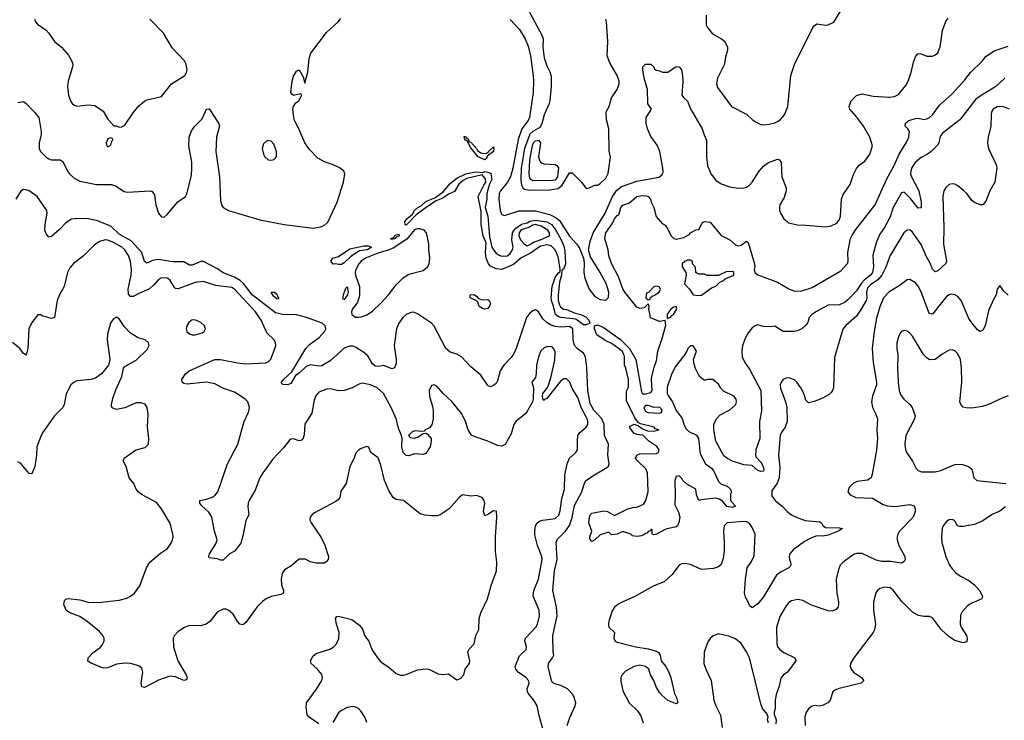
# Model space of a CAD drawing. Header units: inches. Extents: x 1954678 to 2060271, y 904822 to 1016299.
# Tile 54 of 256: x 1992543 to 1999541, y 911327 to 916306. Entities that reach past the tile are written whole.
import ezdxf

# ---------------------------------------------------------------- set-up
doc = ezdxf.new("R2010")
doc.units = ezdxf.units.IN
doc.header["$MEASUREMENT"] = 0
doc.layers.add('B9991', color=7, linetype='Continuous')

msp = doc.modelspace()

# ---------------------------------------------------------------- linework, layer by layer
at = {"layer": 'B9991', "color": 5}
for points, elevation in [([(1997422.6, 916337.4), (1997423.1, 916270), (1997432, 916250), (1997466.2, 916206.2), (1997530.2, 916170.2), (1997554, 916150), (1997574, 916110), (1997574.7, 916090), (1997558.3, 916030), (1997552.9, 915990), (1997502.3, 915890), (1997496.9, 915850), (1997503.8, 915823.8), (1997602, 915690), (1997710, 915634.4), (1997750, 915596.3), (1997777.3, 915577.3), (1997810, 915562), (1997830, 915559.3), (1997870, 915563.7), (1997910, 915573.4), (1997935.2, 915584.8), (1997950, 915595.3), (1997979.1, 915630), (1998003.5, 915690), (1998025.1, 915910), (1998050, 915986.8), (1998180.5, 916250), (1998190, 916263), (1998210, 916277.1), (1998270, 916266.7), (1998288.5, 916268.5), (1998330, 916288.8), (1998430, 916450.6)], 560), ([(1996164.5, 916364.5), (1996257.1, 916190), (1996262.7, 916170), (1996260.4, 916110), (1996270, 916035.5), (1996290, 915978.7), (1996313.5, 915930), (1996320.1, 915900.1), (1996320.5, 915830), (1996310.1, 915729.9), (1996305.6, 915710), (1996271.1, 915630), (1996255.3, 915564.7), (1996239.9, 915540.1), (1996190, 915512.1), (1996170, 915493.4), (1996130, 915389.7), (1996107.5, 915250), (1996104.9, 915164.9), (1996108.7, 915128.7), (1996119.7, 915110), (1996130, 915102), (1996170, 915093.1), (1996310, 915097.6), (1996370, 915107.3), (1996399.8, 915130), (1996450, 915218), (1996470, 915216.3), (1996477.3, 915210), (1996537.3, 915150), (1996570, 915106.8), (1996590, 915110.8), (1996630, 915130.8), (1996650, 915130.7), (1996670, 915140.5), (1996710, 915180.5), (1996726.7, 915213.3), (1996742, 915330), (1996732, 915372), (1996729.5, 915530), (1996713.1, 915593.1), (1996711.6, 915650), (1996732, 915690), (1996749.6, 915750), (1996790, 915810.8), (1996804.2, 915850), (1996804.2, 915870), (1996790, 915909), (1996738, 915998), (1996718, 916050), (1996722.4, 916150), (1996714.7, 916290), (1996710, 916308.7)], 560), ([(1992530, 915718.4), (1992570, 915724.4), (1992590, 915710.6), (1992649.1, 915649.1), (1992678, 915610), (1992695.6, 915510), (1992695.6, 915490), (1992680.3, 915430), (1992682.3, 915390), (1992691.7, 915370), (1992728.9, 915330), (1992750, 915316.1), (1992770, 915310.2), (1992830, 915308.9), (1992850, 915298.4), (1992882, 915230), (1992896.9, 915210), (1992930, 915180.2), (1992970, 915157.1), (1993090, 915133.8), (1993195.4, 915135.4), (1993224.8, 915124.8), (1993285.7, 915085.7), (1993310, 915079.5), (1993470, 915090.5), (1993484.7, 915084.7), (1993501.3, 915061.3), (1993510.3, 914990), (1993530, 914930.7), (1993550, 914905.3), (1993570, 914903.1), (1993590, 914920.4), (1993668.1, 915011.9), (1993720.4, 915050), (1993730, 915068), (1993761.5, 915190), (1993766.8, 915233.3), (1993766.6, 915293.4), (1993745.3, 915410), (1993748, 915472), (1993764.9, 915515.1), (1993787, 915550), (1993839.7, 915600.3), (1993870, 915670.4), (1993890, 915673), (1993955.6, 915570), (1993962.8, 915550), (1993942, 915470), (1993937.1, 915370), (1993962.8, 915190), (1993970, 915022), (1993977.6, 914990), (1993990.3, 914970.3), (1994026, 914950), (1994250, 914884.2), (1994422.8, 914850), (1994630, 914823.5), (1994690, 914836.5), (1994712.7, 914847.3), (1994733.3, 914866.7), (1994800.2, 915010), (1994844.8, 915150), (1994853.1, 915210), (1994845.7, 915230), (1994821.8, 915250), (1994782.6, 915270), (1994710, 915294.8), (1994661.9, 915321.9), (1994602.1, 915382.1), (1994570.4, 915430), (1994530, 915526.4), (1994496.4, 915590), (1994490.8, 915610.8), (1994484.1, 915670), (1994488.1, 915690), (1994505.4, 915714.6), (1994526, 915730), (1994548.7, 915770), (1994539.3, 915779.3), (1994490, 915767.8), (1994477, 915777), (1994470, 915788.7), (1994480.8, 915870), (1994490, 915905.5), (1994510, 915939.1), (1994530.3, 915950.3), (1994558.7, 915898.7), (1994570, 915854), (1994590, 915932), (1994600.2, 916030), (1994611.5, 916068.5), (1994724.2, 916215.8), (1994807.2, 916290), (1994825.1, 916314.9)], 540), ([(1992648.2, 916310), (1992656.3, 916290), (1992670, 916274), (1992730, 916230.6), (1992750, 916210.7), (1992790, 916150.8), (1992840.7, 916110), (1992890, 916053.4), (1992914.6, 916010), (1992919.5, 915990), (1992917.4, 915970), (1992888.1, 915870), (1992883.6, 915830), (1992889, 915770), (1992903.2, 915730), (1992916, 915710), (1992930, 915697.8), (1992950, 915691.3), (1993030, 915699.5), (1993077, 915697), (1993136.4, 915656.4), (1993170, 915598), (1993212, 915552), (1993228, 915552), (1993250, 915542), (1993270, 915544.7), (1993290, 915556), (1993350, 915644), (1993390, 915694), (1993430, 915726.8), (1993450, 915736.3), (1993550, 915760.7), (1993621.2, 915850), (1993717.2, 915910), (1993729.3, 915930), (1993732.3, 915950), (1993726.6, 915990), (1993714.1, 916014.2), (1993626.9, 916106.9), (1993565.1, 916210), (1993467.3, 916310)], 560), ([(1996030, 916307.3), (1996095.2, 916235.2), (1996135.3, 916170), (1996157.5, 916117.5), (1996173.5, 916050), (1996193.1, 915906.9), (1996195.8, 915870), (1996191.8, 915788.2), (1996167.5, 915610), (1996158.1, 915590), (1996112.9, 915530), (1996085, 915455), (1996048.9, 915251.1), (1996030.9, 915189.2), (1996010.1, 915150), (1995959.3, 915090), (1995950.6, 915070), (1995949.3, 915030), (1995957.9, 914950), (1995964.2, 914930), (1995970, 914921.3), (1995990, 914915.2), (1996090, 914948.6), (1996210, 914946.4), (1996310, 914922.4), (1996356.9, 914896.9), (1996379.2, 914879.2), (1996450, 914766.8), (1996503.9, 914710), (1996521.8, 914681.8), (1996550.4, 914610), (1996554.7, 914574.7), (1996553.8, 914510), (1996560.2, 914470), (1996591.8, 914390), (1996630, 914339.5), (1996670, 914317), (1996710, 914312.7), (1996728.3, 914331.7), (1996729.8, 914370.2), (1996712.1, 914430), (1996669.2, 914510), (1996599.8, 914619.8), (1996586.2, 914670), (1996598.8, 914730), (1996619.7, 914790), (1996705.3, 914930), (1996754.9, 915045.1), (1996786.7, 915093.3), (1996820.6, 915119.4), (1996930, 915157.1), (1997075.2, 915184.8), (1997089.9, 915190.1), (1997110, 915206.5), (1997115.7, 915224.3), (1997115.2, 915250), (1997092.3, 915370), (1997074.8, 915414.8), (1997030, 915475.6), (1997006.3, 915530), (1996995.7, 915570), (1996995.8, 915610), (1997034, 915670), (1997007.3, 915707.3), (1997005.8, 915810), (1996981.7, 915890), (1996973.2, 915950), (1996973.2, 915970), (1996990, 915990.6), (1997030, 915990.5), (1997051, 915970), (1997056, 915956), (1997066.4, 915946.4), (1997090, 915942.8), (1997112.8, 915932.8), (1997150, 915933.4), (1997210, 915973.4), (1997230, 915970.7), (1997247.3, 915950), (1997254.9, 915910), (1997255.8, 915864.2), (1997250.5, 915770), (1997262.8, 915750), (1997290, 915727.7), (1997310, 915672.7), (1997394, 915530), (1997407.4, 915487.4), (1997425.2, 915450), (1997425.2, 915330), (1997432.7, 915270), (1997456.1, 915210), (1997490, 915166.5), (1997530, 915139.6), (1997590, 915118.9), (1997650, 915108.7), (1997689.7, 915110.3), (1997710, 915116.5), (1997730, 915128.7), (1997749.7, 915150), (1997798.4, 915230), (1997832.7, 915267.3), (1997866, 915290), (1997910, 915308.2), (1997930, 915314), (1997944.7, 915310), (1997955.5, 915290), (1997960.5, 915190), (1997990, 915111.3), (1997992.1, 915092.1), (1997976.7, 915043.3), (1997946.7, 914990), (1997943.1, 914970), (1997943.1, 914950), (1997950, 914931), (1997974.9, 914890), (1998010, 914863.1), (1998070, 914847), (1998130, 914846.7), (1998270, 914834), (1998310, 914842), (1998350, 914860.7), (1998370, 914886.8), (1998377.4, 914910), (1998384.8, 915030), (1998396.6, 915063.4), (1998445.4, 915134.6), (1998470, 915206), (1998491.5, 915248.5), (1998510, 915270.8), (1998550, 915300.7), (1998584.5, 915350), (1998603.6, 915410), (1998586.3, 915470), (1998540.8, 915550), (1998493.7, 915613.7), (1998442.7, 915670), (1998439.8, 915690), (1998454, 915730), (1998490, 915766.4), (1998530, 915778.4), (1998610, 915762.8), (1998725.3, 915754.7), (1998760.8, 915759.2), (1998790, 915774), (1998841, 915839), (1998858.8, 915870), (1998879.8, 915930), (1998895.6, 916004.5), (1998910, 916042), (1998922, 916058), (1998930, 916064.4), (1998950, 916063.1), (1998990, 916047.2), (1999030, 916046.7), (1999050, 916054.9), (1999070, 916070.8), (1999086.5, 916113.5), (1999101.6, 916230), (1999126.7, 916293.3), (1999143.1, 916316.9)], 540), ([(1999544.4, 915890), (1999481.6, 915830), (1999370, 915763.4), (1999339.5, 915740.5), (1999225.9, 915594.1), (1999101.3, 915498.7), (1999085, 915475), (1999075.5, 915430), (1999065.5, 915414.5), (1999021, 915370), (1998994.8, 915350), (1998950, 915327.1), (1998907.1, 915290), (1998882.9, 915250), (1998875.9, 915230), (1998875.6, 915210), (1998881.8, 915190), (1998933.3, 915090), (1998950.1, 915010), (1998950, 914969), (1998930, 914966.3), (1998875.1, 915035.1), (1998830, 915080.5), (1998810, 915075.1), (1998752.1, 914970), (1998730, 914905.1), (1998690, 914829.4), (1998657.5, 914782.5), (1998633.8, 914726.2), (1998607.1, 914632.9), (1998612.8, 914550), (1998603.6, 914510), (1998590.2, 914489.8), (1998544.8, 914455.2), (1998525.7, 914434.3), (1998490, 914377.9), (1998430, 914314), (1998410, 914298.4), (1998370, 914279.7), (1998290, 914277.7), (1998207.2, 914232.8), (1998173.7, 914210), (1998155.5, 914190), (1998145.4, 914154.6), (1998130, 914134), (1998102, 914110), (1998070, 914094), (1998050, 914089.7), (1997970, 914089.2), (1997910, 914128), (1997870, 914122), (1997830, 914126), (1997790, 914136.2), (1997770, 914129.7), (1997750, 914115.6), (1997720.2, 914079.8), (1997699.3, 914040.7), (1997681.3, 913990), (1997675.5, 913950), (1997678.8, 913910), (1997696.3, 913870), (1997730, 913822), (1997811.8, 913670), (1997815.9, 913524.1), (1997800.3, 913450), (1997804.7, 913330), (1997774.8, 913250), (1997774, 913210), (1997778, 913198), (1997810, 913160.7), (1997827.3, 913130), (1997832.4, 913110), (1997830, 913098), (1997810, 913095.3), (1997790, 913102), (1997750, 913138), (1997690, 913142), (1997610, 913169.6), (1997569.5, 913189.5), (1997546.8, 913206.8), (1997491.8, 913310), (1997476.9, 913390), (1997476.9, 913430), (1997492.7, 913467.3), (1997521.7, 913498.3), (1997590, 913534), (1997633.2, 913570), (1997639, 913590), (1997635.3, 913610), (1997618, 913630), (1997546.3, 913666.3), (1997526.3, 913686.3), (1997510, 913715.3), (1997470, 913748.7), (1997431.6, 913748.4), (1997410, 913742), (1997375.3, 913770), (1997346.3, 913826.3), (1997337.5, 913857.5), (1997333.2, 913890), (1997353.2, 913950), (1997330, 913988), (1997310, 913988), (1997292, 913970), (1997286, 913950), (1997263.4, 913916.6), (1997202, 913838), (1997176.4, 913783.6), (1997145.5, 913694.5), (1997144.7, 913650), (1997153.6, 913630), (1997182.3, 913590), (1997209.5, 913529.5), (1997251.9, 913471.9), (1997265.4, 913425.4), (1997279, 913399), (1997299.6, 913379.6), (1997352.8, 913352.8), (1997367.3, 913330), (1997380.4, 913220.4), (1997417.3, 913150), (1997459.5, 913119.5), (1997478, 913098), (1997510, 913024.7), (1997530, 913004.7), (1997572, 912990), (1997596, 912970), (1997601, 912950), (1997596, 912930), (1997596, 912890), (1997630, 912848.7), (1997610, 912839.3), (1997570, 912846.8), (1997541, 912881), (1997517.5, 912897.5), (1997490, 912904.4), (1997385.4, 912894.6), (1997370, 912888), (1997354, 912930), (1997349.2, 912970), (1997285.8, 913005.8), (1997257.6, 913030), (1997250, 913045.2), (1997230, 913065.2), (1997210, 913059), (1997199.1, 913030), (1997202, 912930), (1997198.8, 912858.8), (1997225.7, 912805.7), (1997234, 912770), (1997228.1, 912731.9), (1997218.8, 912710), (1997210, 912702.7), (1997135.6, 912684.4), (1997070, 912649.5), (1997050, 912644), (1997038, 912650), (1997038, 912678), (1997030, 912686), (1997026.4, 912673.6), (1997010, 912668), (1997002, 912658), (1996990, 912655.1), (1996976.1, 912643.9), (1996962.8, 912637.2), (1996930, 912633), (1996898, 912638), (1996888, 912650), (1996830, 912669), (1996790, 912649), (1996750, 912646), (1996730, 912664), (1996670, 912644), (1996630, 912608.7), (1996610, 912598), (1996596.4, 912616.4), (1996595.3, 912630), (1996608.7, 912670), (1996589.2, 912729.2), (1996593.2, 912770), (1996599.5, 912790), (1996610, 912799.3), (1996695.2, 912815.2), (1996722, 912810), (1996770, 912782), (1996866, 912830), (1996900.2, 912839.8), (1996930, 912841), (1996976.3, 912863.7), (1996992.7, 912890), (1997009.6, 912950.4), (1997005.1, 913085.1), (1996994.5, 913114.5), (1996934, 913170), (1996921.2, 913190), (1996929.5, 913210.5), (1996950, 913221), (1997070, 913222), (1997084, 913230), (1997089.3, 913250), (1997072.5, 913272.5), (1997015.1, 913310), (1996972.3, 913352.3), (1996930, 913357), (1996907.9, 913367.9), (1996878, 913410), (1996882, 913418), (1996910, 913431), (1996940.7, 913420.7), (1996970, 913399.1), (1997004.9, 913384.9), (1997050, 913381), (1997086, 913390), (1997059, 913399), (1997053.2, 913410), (1996954.9, 913434.9), (1996942, 913442), (1996916, 913476), (1996856.3, 913596.3), (1996855.1, 913664.9), (1996870, 913694), (1996870.9, 913749.1), (1996852.4, 913830), (1996840.7, 913850), (1996842, 913910), (1996836.2, 913930), (1996824.2, 913950), (1996771.3, 913991.3), (1996750, 914005.8), (1996704.9, 914025), (1996645.1, 914065.1), (1996628.5, 914110), (1996629.6, 914130), (1996650, 914136.8), (1996690, 914119.6), (1996814.2, 914034.2), (1996877.4, 913970), (1996921.5, 913890), (1996961.7, 913661.7), (1996970, 913646.2), (1996990, 913646.2), (1997030, 913656.4), (1997037.6, 913670), (1997033.6, 913750), (1997037, 913770), (1997055.7, 913844.3), (1997070, 913881), (1997077.7, 913950), (1997110, 914040.5), (1997134.9, 914134.9), (1997130, 914168), (1997090, 914162), (1997027.3, 914187.3), (1997015.3, 914250), (1997018, 914270), (1997010, 914286), (1996982, 914258), (1996950, 914254), (1996930, 914264), (1996844.7, 914370), (1996830, 914394), (1996799.3, 914479.3), (1996750, 914574), (1996730, 914628.7), (1996724.7, 914670), (1996702.3, 914750), (1996708, 914790), (1996758.4, 914861.6), (1996770, 914890.4), (1996790, 914913.4), (1996801.2, 914918.8), (1996815.6, 914970), (1996830, 914988), (1996876.4, 915003.6), (1996930, 915048.4), (1996970, 915056.1), (1996994.7, 915054.7), (1997011, 915050), (1997027.3, 915030), (1997030.8, 915010), (1997050.8, 914970), (1997066.4, 914906.4), (1997110, 914858), (1997130, 914844.7), (1997150, 914816), (1997171.6, 914771.6), (1997191.9, 914751.9), (1997210, 914744.9), (1997262.7, 914757.3), (1997300.5, 914779.5), (1997310, 914790.5), (1997350, 914812), (1997370, 914814), (1997395.3, 914864.7), (1997410, 914871.3), (1997450, 914866.8), (1997530, 914772.4), (1997590, 914740.4), (1997630, 914706), (1997650, 914699.5), (1997670, 914704.4), (1997710, 914730.7), (1997722, 914722), (1997765.2, 914570), (1997769, 914550), (1997763.6, 914530), (1997767.4, 914510), (1997790, 914492.7), (1997930, 914439.8), (1998010, 914392.9), (1998050, 914376.9), (1998101.7, 914378.3), (1998176.6, 914403.4), (1998379.4, 914520.6), (1998427.2, 914572.8), (1998432.2, 914590), (1998430.4, 914650.4), (1998449.1, 914750), (1998457.5, 914770), (1998486.4, 914813.6), (1998622.8, 914990), (1998704.4, 915170), (1998758, 915270), (1998794.6, 915350), (1998844.6, 915430), (1998863.7, 915470), (1998866.6, 915510), (1998856, 915530), (1998837.4, 915550), (1998838.3, 915570), (1998862.4, 915590), (1998910, 915604.2), (1998930, 915605.6), (1998970, 915596.5), (1998990, 915600.2), (1999010, 915611.6), (1999030, 915629.2), (1999082, 915698), (1999170, 915777.8), (1999261.6, 915878.4), (1999302, 915930), (1999383.6, 916010), (1999410, 916043), (1999470, 916083.8), (1999570, 916116.9)], 520), ([(1999578, 915670), (1999530, 915688.1), (1999490, 915685.5), (1999463.2, 915670), (1999451.3, 915650), (1999447.6, 915630), (1999446.5, 915550), (1999426, 915470), (1999422, 915430), (1999430.3, 915390), (1999487, 915270), (1999488.5, 915250), (1999473, 915150), (1999439.1, 915090), (1999410, 915015.3), (1999390, 914989.2), (1999370, 914989.2), (1999330, 915007), (1999310, 915020.9), (1999274, 915070), (1999253.6, 915090), (1999210, 915126), (1999190, 915136.3), (1999170, 915139.7), (1999150, 915135.6), (1999125.8, 915114.2), (1999111.8, 915090), (1999105.2, 915050), (1999111.7, 914831.7), (1999110.2, 914710.1), (1999131.4, 914588.6), (1999125.7, 914574.3), (1999070, 914520.4), (1999050, 914514.3), (1999030, 914534), (1999017, 914570), (1998986.2, 914626.2), (1998950, 914707.7), (1998890, 914796), (1998870, 914812), (1998850, 914809.7), (1998828.3, 914791.7), (1998730.1, 914629.9), (1998697.2, 914542.8), (1998671.5, 914490), (1998643.4, 914456.6), (1998590, 914421.2), (1998570, 914400.3), (1998561.7, 914370), (1998563.4, 914330), (1998558.5, 914310), (1998519.4, 914240.6), (1998490, 914197.8), (1998411.7, 914130), (1998394.2, 914105.8), (1998335.4, 913904.6), (1998326.8, 913690), (1998321, 913670), (1998310, 913655.3), (1998296.8, 913643.2), (1998245.2, 913614.8), (1998190, 913592.3), (1998150, 913582.7), (1998130, 913602), (1998115.6, 913650), (1998094.3, 913690), (1998066.9, 913730), (1998050, 913745.7), (1998010, 913760.3), (1997990, 913758.7), (1997970, 913749.7), (1997956.1, 913730), (1997947.9, 913710), (1997950, 913687.3), (1997987.2, 913590), (1997996.3, 913550), (1997997.6, 913450), (1997984.4, 913410), (1997956.5, 913370), (1997949.2, 913350.8), (1997936.9, 913210), (1997946, 913126), (1997941.6, 913050), (1997926.8, 913013.2), (1997890, 912958.5), (1997890, 912922.6), (1997912, 912890), (1997965.7, 912845.7), (1997999.2, 912810), (1998030, 912787.8), (1998070, 912767.6), (1998126.7, 912746.7), (1998230, 912736.5), (1998241.6, 912730), (1998250.4, 912710.4), (1998270, 912696.3), (1998370, 912695.8), (1998390.8, 912690), (1998361, 912670), (1998290, 912642.2), (1998250, 912635.1), (1998210, 912638.4), (1998170, 912624.4), (1998122.1, 912597.9), (1998040.9, 912539.1), (1998017.4, 912510), (1998011.8, 912490), (1998014, 912470), (1998022.4, 912450), (1998023.8, 912430), (1998018.9, 912421.1), (1998010.3, 912409.7), (1997950, 912379.1), (1997922.1, 912357.9), (1997830, 912204.7), (1997790, 912155.6), (1997750, 912125.2), (1997730, 912142), (1997721.3, 912170), (1997701.3, 912201.3), (1997694.8, 912230), (1997702, 912330), (1997714.5, 912410), (1997744.9, 912455.1), (1997763.7, 912496.3), (1997771.6, 912650), (1997750, 912696.9), (1997730, 912724.4), (1997710, 912736.2), (1997690, 912739.1), (1997571, 912730), (1997550.4, 912710), (1997545.2, 912670), (1997551.3, 912591.3), (1997550.2, 912530), (1997543.6, 912476.4), (1997530, 912433.2), (1997510, 912417), (1997473.3, 912406.7), (1997390, 912399.6), (1997310, 912433.3), (1997270, 912441.3), (1997250, 912439.6), (1997230, 912429.6), (1997178.5, 912361.5), (1997123.6, 912310), (1997050, 912281.5), (1996910, 912203.8), (1996830, 912169.7), (1996794.9, 912150), (1996770.4, 912130), (1996754.5, 912105.5), (1996729.4, 912030.6), (1996727.8, 912007.8), (1996731.6, 911990), (1996770.4, 911950), (1996767, 911910), (1996774.9, 911890), (1996790, 911882), (1996922, 911850), (1997010, 911834), (1997070, 911817.6), (1997083.1, 911810), (1997096.5, 911790), (1997102.6, 911750), (1997134.9, 911710), (1997156.9, 911670), (1997171.9, 911628.1), (1997196.7, 911516.7), (1997210.5, 911489.5), (1997221, 911450), (1997210, 911444.5), (1997150, 911468.3), (1997110, 911502.6), (1997090, 911525.4), (1997070, 911560.5), (1997050.6, 911610.6), (1997026.2, 911650), (1997014, 911690), (1996990, 911708.7), (1996950, 911718.1), (1996910, 911710.5), (1996850, 911676.5), (1996824.5, 911650), (1996816.5, 911630), (1996816, 911604), (1996830, 911536.5), (1996873.9, 911450), (1996933.8, 911393.8), (1996959, 911359), (1996975.7, 911310)], 540), ([(1996435.5, 911290), (1996453.1, 911346.9), (1996491.1, 911430), (1996496, 911450), (1996485, 911490), (1996474.2, 911510), (1996436.2, 911550), (1996390, 911574.6), (1996345.7, 911585.7), (1996330, 911595.3), (1996322.9, 911610), (1996298.9, 911710), (1996301.8, 911730), (1996331.1, 911770), (1996339.7, 911790), (1996334.7, 911814.7), (1996333.1, 911930), (1996362.1, 912070), (1996358.5, 912130), (1996333.2, 912250), (1996345, 912390), (1996364.3, 912470), (1996356.7, 912590), (1996365.2, 912614.8), (1996422.7, 912670), (1996450, 912711), (1996470, 912768.9), (1996487.5, 912852.5), (1996539.4, 912950), (1996554.7, 913005.3), (1996566.6, 913030), (1996627.8, 913072.2), (1996717.3, 913122.7), (1996727.5, 913132.5), (1996732, 913150), (1996722.2, 913210), (1996727.8, 913290), (1996699.2, 913350), (1996698.4, 913430), (1996679.9, 913470), (1996624, 913530), (1996598.2, 913578.2), (1996580.6, 913670), (1996573.9, 913833.9), (1996564, 913910), (1996550, 913936.7), (1996506.8, 913966.7), (1996486.7, 913990), (1996476.5, 914030), (1996473.6, 914110), (1996450, 914124.4), (1996390, 914120.6), (1996350, 914125.4), (1996316.3, 914136.3), (1996291.5, 914151.5), (1996260.6, 914180.6), (1996229.8, 914229.8), (1996210, 914244.2), (1996190, 914236.9), (1996170, 914220.7), (1996146, 914190), (1996072, 913970), (1996053.9, 913930), (1996035.8, 913904.2), (1995984.7, 913850), (1995957.5, 913810), (1995939.6, 913740.4), (1995930, 913719.5), (1995910, 913705.1), (1995890, 913697.6), (1995870, 913707.3), (1995819.5, 913779.6), (1995750, 913838.7), (1995684, 913910), (1995650, 913929.8), (1995603.4, 913943.4), (1995570.9, 913970), (1995490, 914127.1), (1995470, 914148.7), (1995370, 914216.2), (1995350, 914225.8), (1995330, 914226.8), (1995290.4, 914210), (1995265.5, 914190), (1995237.2, 914150), (1995221.5, 914110), (1995204.4, 913990), (1995219, 913890), (1995217.7, 913862.2), (1995208.1, 913831.9), (1995190, 913824.5), (1995130, 913848.7), (1995090, 913840.3), (1995070, 913842.6), (1995050, 913860.8), (1995016.3, 913916.3), (1994990, 913941.1), (1994930, 913979.4), (1994910, 913986.3), (1994890, 913986.6), (1994850, 913972), (1994750, 913882.4), (1994690, 913845.6), (1994670, 913842.4), (1994610, 913852.8), (1994579.4, 913840.6), (1994530, 913793.7), (1994503.8, 913776.2), (1994470, 913721.3), (1994450, 913711.6), (1994413.2, 913713.2), (1994402.7, 913722.7), (1994402.7, 913730), (1994418.4, 913750), (1994476.4, 913803.6), (1994577.7, 913970), (1994602.8, 913997.2), (1994672.2, 914047.8), (1994709.7, 914090), (1994719.7, 914110), (1994714.7, 914130), (1994692.8, 914150), (1994582.6, 914190), (1994510, 914209), (1994410, 914211.4), (1994362.2, 914222.2), (1994195.9, 914350), (1994134.4, 914430), (1994110, 914451.9), (1994070, 914476.7), (1993990, 914507.2), (1993950, 914536.2), (1993850, 914587.2), (1993830, 914588), (1993770, 914561.3), (1993761.1, 914561.1), (1993750, 914561), (1993710, 914585.6), (1993630, 914584.2), (1993530, 914600.8), (1993486.4, 914593.6), (1993450, 914575), (1993439.6, 914579.6), (1993430, 914588), (1993410.2, 914650.2), (1993335, 914735), (1993250, 914780.5), (1993190, 914837.6), (1993090, 914877.9), (1993030.2, 914889.8), (1992950, 914892.5), (1992910, 914887.2), (1992870, 914862.7), (1992825.9, 914814.1), (1992770, 914764.5), (1992750, 914760.9), (1992730, 914782.9), (1992722.2, 914810), (1992723.9, 914850), (1992737.8, 914930), (1992736.4, 914950), (1992666.9, 915050), (1992610, 915089.7), (1992590, 915097.2), (1992570, 915098.3), (1992550, 915086), (1992514.4, 915030)], 540), ([(1996265.6, 911250), (1996232.6, 911370), (1996222, 911430), (1996198.3, 911470), (1996163.5, 911510), (1996152.6, 911530), (1996149.7, 911550), (1996163.6, 911590), (1996159.5, 911610), (1996139.6, 911630), (1996085.1, 911670), (1996069.7, 911690), (1996064.4, 911710), (1996095.3, 911784.7), (1996143, 911830), (1996146, 911850), (1996134.3, 911890), (1996138.9, 911910), (1996212.4, 911990), (1996223.5, 912010), (1996237.7, 912070), (1996235.1, 912110), (1996192.1, 912210), (1996196.4, 912250), (1996230, 912330.8), (1996255.7, 912470), (1996254.8, 912490), (1996223.7, 912570), (1996204.9, 912644.9), (1996204.1, 912675.9), (1996209.7, 912710), (1996221.6, 912730), (1996237.6, 912742.4), (1996262, 912750), (1996350, 912761.8), (1996374.3, 912785.7), (1996384.4, 912815.6), (1996397.4, 912902.6), (1996414.3, 912970), (1996417.4, 913070), (1996433.8, 913150), (1996450, 913190.3), (1996495.1, 913230), (1996508.4, 913250), (1996506.8, 913310), (1996510.8, 913350), (1996523.1, 913370), (1996569.9, 913410.1), (1996580.3, 913430), (1996581.8, 913450), (1996575.9, 913470), (1996533.2, 913550), (1996510, 913620.7), (1996470, 913686), (1996453, 913730), (1996430, 913754), (1996410, 913752.9), (1996390, 913739.8), (1996290, 913614), (1996273.7, 913606.3), (1996270, 913599), (1996264.1, 913604.1), (1996258.4, 913630), (1996260.7, 913650), (1996290, 913683.8), (1996298.8, 913701.2), (1996320.2, 913770), (1996347.3, 913887.3), (1996350, 913948.7), (1996338, 913970), (1996330, 913978), (1996310, 913983), (1996290, 913981.6), (1996270, 913974), (1996248, 913952), (1996230, 913909.3), (1996216.1, 913850), (1996214.9, 913790), (1996210, 913764), (1996182, 913730), (1996194, 913690), (1996192.7, 913610), (1996188.4, 913590), (1996143.8, 913510), (1996070.5, 913450), (1996055.8, 913430), (1996037.2, 913362.8), (1995993, 913287), (1995970, 913274.3), (1995939, 913279), (1995871.6, 913311.6), (1995780.6, 913340.6), (1995754.3, 913354.3), (1995730.8, 913390.8), (1995712.1, 913450), (1995685.8, 913505.8), (1995613.5, 913593.5), (1995551.8, 913650), (1995510, 913699.3), (1995490, 913712), (1995470, 913705.2), (1995454.4, 913670), (1995456.5, 913630), (1995477.8, 913557.8), (1995481.5, 913530), (1995482.3, 913470), (1995473, 913427), (1995455.8, 913404.2), (1995424.7, 913390), (1995418, 913382), (1995401, 913379), (1995350, 913383), (1995330, 913374), (1995307.3, 913350), (1995317.3, 913337.3), (1995350, 913332.7), (1995370, 913338.4), (1995410, 913366), (1995430, 913366.7), (1995441.1, 913361.1), (1995466.7, 913330), (1995468.7, 913310), (1995459.5, 913270), (1995430, 913222), (1995410, 913216.2), (1995350, 913221.3), (1995310, 913206.3), (1995290, 913207.8), (1995269.8, 913230), (1995259.8, 913270), (1995260.5, 913330), (1995256.2, 913350), (1995236.8, 913396.8), (1995218.4, 913470), (1995184.5, 913550), (1995130, 913648.3), (1995083, 913690), (1995036, 913710), (1994978, 913722), (1994961.5, 913718.5), (1994906.8, 913690), (1994850, 913669.6), (1994810, 913667.6), (1994760.5, 913680.5), (1994730, 913682), (1994670, 913659.7), (1994644.9, 913630), (1994633.4, 913590), (1994620.4, 913510), (1994569.3, 913430.7), (1994564, 913356), (1994555, 913325), (1994544.4, 913315.6), (1994530, 913312.6), (1994490, 913326.6), (1994470, 913325.6), (1994461.3, 913318.7), (1994417.5, 913262.5), (1994338.7, 913181.3), (1994307.8, 913132.2), (1994270, 913086.2), (1994250.1, 913050), (1994216.5, 912963.5), (1994174.7, 912890), (1994168, 912870), (1994164.2, 912844.2), (1994172.5, 912787.5), (1994150, 912748), (1994132.4, 912647.6), (1994113.7, 912586.3), (1994070.7, 912530), (1994032.5, 912507.5), (1993990, 912466), (1993970, 912464.5), (1993950, 912474.5), (1993890, 912482), (1993887.3, 912490), (1993892.3, 912510), (1993938.2, 912581.8), (1993945.7, 912610), (1993927.2, 912670), (1993909.8, 912770), (1993886.7, 912806.7), (1993836.4, 912850), (1993823.5, 912870), (1993824, 912890), (1993870, 912897.8), (1993910, 912912.8), (1993933, 912927), (1993950.6, 912949.4), (1994021, 913150), (1994094, 913290), (1994139.2, 913450), (1994170, 913517.1), (1994177.1, 913550), (1994163.9, 913590), (1994145.1, 913610), (1994115.8, 913630), (1994070, 913658.2), (1993986.8, 913686.8), (1993930, 913719.1), (1993870, 913730.9), (1993730, 913715.6), (1993710, 913720.9), (1993697.2, 913730), (1993696, 913750), (1993722, 913790), (1993746.6, 913810), (1993929.9, 913890.1), (1993971.2, 913891.2), (1994090, 913866.4), (1994150, 913859.6), (1994290, 913866.7), (1994310, 913873.4), (1994327.7, 913892.3), (1994357.6, 913970), (1994362.9, 913990), (1994362, 914010), (1994352.3, 914030), (1994300.6, 914080.6), (1994260.3, 914170), (1994219.5, 914230), (1994070, 914389.8), (1994050, 914402.8), (1993935.7, 914415.7), (1993850, 914444.7), (1993790, 914438.4), (1993670, 914393.5), (1993650, 914396.3), (1993642.5, 914402.5), (1993610, 914456.9), (1993590, 914469.6), (1993550, 914471.2), (1993530, 914460.5), (1993497.4, 914422.6), (1993465.7, 914394.2), (1993390, 914361.1), (1993350, 914337.6), (1993330, 914337.7), (1993316.2, 914356.2), (1993313.3, 914390), (1993335.9, 914490), (1993337.8, 914530), (1993330, 914586.6), (1993316.8, 914630), (1993290.6, 914670), (1993268.9, 914690), (1993210, 914722.5), (1993170, 914737.8), (1993150, 914740.5), (1993112, 914730), (1993074.4, 914705.6), (1992994.9, 914625.1), (1992925.9, 914574.1), (1992898.6, 914541.4), (1992883.6, 914510), (1992858.3, 914410), (1992825.8, 914350), (1992810.2, 914310), (1992790, 914189), (1992770, 914182), (1992701.5, 914201.5), (1992690, 914208.7), (1992671.6, 914208.4), (1992630, 914154), (1992608.5, 914110), (1992601.7, 913970), (1992590, 913922), (1992570, 913933.2), (1992546.3, 913966.3), (1992492.9, 914012.9)], 560), ([(1999567.9, 914347.9), (1999537.5, 914377.5), (1999510, 914418), (1999491.3, 914390), (1999483, 914350), (1999463.7, 914316.3), (1999430, 914237.2), (1999405.3, 914130), (1999390, 914099.3), (1999370, 914089.5), (1999350, 914101.6), (1999310, 914151.2), (1999290, 914183), (1999234.6, 914310), (1999210, 914338.3), (1999190, 914351.1), (1999165.3, 914354.7), (1999150, 914351), (1999130, 914337.7), (1999030, 914212), (1999010, 914217), (1999005.3, 914225.3), (1998950, 914371.6), (1998930, 914411.3), (1998910, 914436.3), (1998870, 914460.5), (1998850, 914456.9), (1998800.6, 914419.4), (1998720.8, 914370), (1998683.5, 914330), (1998655.8, 914264.2), (1998634.2, 914185.8), (1998615.4, 914090), (1998601.5, 913970), (1998610.2, 913870), (1998633.4, 913730), (1998632.3, 913710), (1998603.6, 913630), (1998596.9, 913590), (1998603.7, 913550), (1998626.8, 913506.8), (1998639.5, 913470), (1998636, 913390), (1998640.7, 913330), (1998633.9, 913246.2), (1998603.4, 913076.6), (1998594.8, 913050), (1998570, 913032.7), (1998496.7, 913023.3), (1998468.8, 913011.2), (1998438.7, 912981.3), (1998430.4, 912950), (1998445.5, 912930), (1998486.8, 912910), (1998604.6, 912904.6), (1998681, 912861), (1998710.2, 912850.2), (1998766.6, 912846.6), (1998870, 912861.1), (1998900.7, 912850), (1998908.2, 912830), (1998908.5, 912810), (1998893.4, 912770), (1998797.7, 912670), (1998784.4, 912650), (1998779.6, 912630), (1998779.6, 912610), (1998792, 912570), (1998835.5, 912490), (1998836.5, 912470), (1998830, 912455.6), (1998810, 912444.8), (1998736.1, 912456.1), (1998670, 912456.3), (1998630, 912466), (1998530, 912512.1), (1998490, 912512.4), (1998473.4, 912506.6), (1998395.5, 912450), (1998375.5, 912430), (1998362, 912398), (1998346.5, 912330), (1998350.3, 912230), (1998363.1, 912170), (1998363.1, 912150), (1998358.7, 912130), (1998345.8, 912114.2), (1998317.1, 912102.9), (1998290, 912104.4), (1998170, 912145.8), (1998110, 912177.7), (1998074.1, 912185.9), (1998030, 912175.8), (1998010, 912163), (1997990, 912141.3), (1997949.2, 912070), (1997922.3, 911990), (1997924.6, 911870), (1997930.2, 911850), (1997945.2, 911830), (1997975.3, 911810), (1998051.8, 911771.8), (1998060.3, 911750), (1998001.3, 911670), (1997970, 911647.3), (1997953, 911627), (1997941.2, 911570), (1997919.8, 911510), (1997912.7, 911470), (1997912.3, 911410), (1997904.7, 911384.7), (1997905.5, 911370), (1997920.2, 911330), (1997918, 911302)], 560), ([(1994670, 911302.9), (1994601.2, 911350), (1994586.5, 911366.5), (1994578.9, 911418.9), (1994581.6, 911450), (1994652.6, 911547.4), (1994689.8, 911610), (1994695.3, 911630), (1994690, 911651.8), (1994654.2, 911694.2), (1994614, 911730), (1994609.6, 911750), (1994630, 911784.9), (1994650, 911801.6), (1994748.2, 911831.8), (1994775.1, 911850), (1994794, 911870), (1994811.1, 911908.9), (1994814.7, 911950), (1994793.6, 912010), (1994787, 912050), (1994796.5, 912063.5), (1994810, 912067.3), (1994903.4, 912043.4), (1994959.7, 911999.7), (1994983.1, 911970), (1994994.9, 911930), (1995025.5, 911890), (1995046.4, 911830), (1995086, 911770), (1995110, 911742.8), (1995170, 911701.7), (1995219.3, 911659.3), (1995250, 911648.7), (1995270, 911647.4), (1995290, 911652), (1995370, 911686.4), (1995432.8, 911692.8), (1995450.4, 911690.4), (1995516.8, 911656.8), (1995550, 911653.4), (1995590, 911657.3), (1995650, 911614.8), (1995676.6, 911623.4), (1995700.9, 911650), (1995709.7, 911690.4), (1995739.5, 911730), (1995742.9, 911750), (1995727.7, 911812.3), (1995736, 911830), (1995773, 911870), (1995784.2, 911930), (1995806.7, 911973.3), (1995809.6, 912050), (1995819.6, 912090), (1995869.2, 912189.2), (1995894.1, 912285.8), (1995931.5, 912390), (1995935.1, 912450), (1995926, 912526), (1995924.7, 912630), (1995933.6, 912770), (1995931.5, 912810), (1995930, 912812.7), (1995910, 912814.5), (1995871.3, 912788.7), (1995850, 912780.9), (1995839.1, 912810), (1995848, 912870), (1995844.2, 912890), (1995830, 912909.5), (1995790, 912923.7), (1995750, 912920.9), (1995690.6, 912929.4), (1995667.3, 912910), (1995596, 912830), (1995532.4, 912787.6), (1995510, 912781.1), (1995470, 912779.1), (1995424.1, 912784.1), (1995390, 912794.7), (1995270, 912887.8), (1995216.9, 912896.9), (1995197.7, 912910), (1995170, 912955.1), (1995136.8, 913030), (1995110, 913141.2), (1995090, 913192.3), (1995038, 913230), (1995025.2, 913265.2), (1995018, 913270), (1995010, 913272), (1994970, 913258.4), (1994950, 913246), (1994930, 913224), (1994920.4, 913190), (1994888.9, 913131.1), (1994863.7, 913010), (1994825.3, 912954.7), (1994818, 912910), (1994810, 912897.2), (1994790, 912880.7), (1994638, 912802), (1994621, 912790), (1994607.3, 912770), (1994604.9, 912750), (1994614, 912730), (1994686.9, 912626.9), (1994712.3, 912572.3), (1994738.8, 912490), (1994734.8, 912470), (1994724.5, 912455.5), (1994710, 912444), (1994650, 912442.7), (1994610, 912452.7), (1994572.5, 912472.5), (1994530, 912472.6), (1994470, 912422.9), (1994424.1, 912395.9), (1994408.5, 912371.5), (1994400.4, 912330), (1994403.1, 912290), (1994417.1, 912250), (1994419.1, 912230), (1994399, 912221), (1994330, 912206.4), (1994294.9, 912190), (1994269.3, 912170.7), (1994230, 912133.3), (1994150, 912020.9), (1994130, 912006.6), (1994106.6, 912010), (1994090, 912029.3), (1994060.1, 912080.1), (1994030, 912107.6), (1994010, 912117), (1993990, 912116.2), (1993950, 912098.4), (1993894.9, 912030), (1993869, 912011), (1993830, 911997.4), (1993750, 911999.7), (1993714.5, 911985.5), (1993670, 911958.7), (1993642.4, 911930), (1993634, 911910), (1993635.8, 911850), (1993668, 911750), (1993726.7, 911650), (1993732.2, 911630), (1993730, 911622), (1993725.2, 911614.8), (1993710, 911609.7), (1993650, 911635.4), (1993610, 911639.7), (1993530, 911612.6), (1993430, 911560.7), (1993410, 911564), (1993406.3, 911590), (1993418.4, 911670), (1993410, 911697.2), (1993390, 911715.1), (1993330, 911731.8), (1993290, 911734), (1993230, 911725.1), (1993170, 911700.5), (1993137, 911697), (1993050, 911732.3), (1993027.3, 911747.3), (1993030, 911770.4), (1993065.6, 911810), (1993114.9, 911845.1), (1993130, 911862), (1993142.9, 911890), (1993142.9, 911910), (1993134, 911930), (1993110, 911957), (1993023.6, 912030), (1992970, 912064.4), (1992894.1, 912094.2), (1992872.3, 912110), (1992856.2, 912150), (1992862, 912178), (1992872, 912188), (1992887.7, 912192.3), (1992970, 912182.3), (1993030, 912166.7), (1993103.8, 912163.8), (1993250, 912180.2), (1993303.9, 912196.1), (1993330, 912208.9), (1993358, 912230), (1993398, 912282), (1993443.8, 912410), (1993468.1, 912451.9), (1993544.2, 912515.8), (1993592.6, 912547.4), (1993621.3, 912590), (1993628.2, 912610), (1993633, 912630), (1993631.5, 912650), (1993616.9, 912710), (1993609.6, 912730), (1993551.2, 912830), (1993514.8, 912874.8), (1993414, 912930), (1993386, 912950), (1993371.5, 912970), (1993354, 913010), (1993321.6, 913050), (1993298.7, 913130), (1993279.5, 913170), (1993285.2, 913190), (1993358.8, 913241.2), (1993371.1, 913248.9), (1993434, 913266), (1993459, 913290), (1993461.2, 913330), (1993451.8, 913410), (1993456.1, 913503.9), (1993449.7, 913550), (1993434.3, 913574.3), (1993404.2, 913584.2), (1993370, 913582.6), (1993290, 913548), (1993230, 913535.1), (1993204.2, 913544.2), (1993196.2, 913556.2), (1993195.1, 913570), (1993206.1, 913613.9), (1993225.3, 913674.7), (1993269.4, 913770), (1993281.2, 913830), (1993290, 913841), (1993370, 913886.8), (1993450, 913962.8), (1993463.7, 913990), (1993459.3, 914010), (1993435.3, 914030), (1993384.9, 914044.9), (1993330, 914077), (1993285.1, 914125.1), (1993250, 914179.5), (1993230, 914191.3), (1993210, 914180.9), (1993188, 914150), (1993168.2, 914070), (1993164.9, 914030), (1993184, 913890), (1993174, 913850), (1993124.9, 913790), (1993082, 913758), (1993051.5, 913748.5), (1992950, 913738.7), (1992930, 913729.6), (1992906, 913710), (1992872.5, 913647.5), (1992859.1, 913570), (1992850.6, 913550), (1992790.5, 913490), (1992710, 913377), (1992696, 913350), (1992665.2, 913270), (1992663.2, 913210), (1992651.3, 913130), (1992630, 913079.3), (1992610, 913080.9), (1992550.8, 913150.8), (1992530, 913163)], 580), ([(1999570, 913632.7), (1999530, 913619.5), (1999429.1, 913570.9), (1999383.4, 913556.6), (1999310, 913546), (1999270, 913546.6), (1999250, 913552), (1999232, 913570), (1999225.6, 913590), (1999239.3, 913730), (1999236.8, 913830), (1999230.6, 913890.6), (1999210, 913931.8), (1999190, 913951.5), (1999170, 913958.7), (1999150, 913956.9), (1999100.5, 913930), (1999050.2, 913889.8), (1999010, 913889.7), (1998990, 913902.6), (1998967.2, 913927.2), (1998890, 914055.6), (1998870, 914078.4), (1998850, 914092), (1998830, 914098), (1998810, 914089.3), (1998802.3, 914077.7), (1998790, 914053.2), (1998778.3, 914010), (1998777.7, 913970), (1998783.7, 913923.7), (1998781.4, 913830), (1998787.9, 913730), (1998793.8, 913670), (1998803, 913643), (1998828, 913608), (1998870.2, 913570.2), (1998885.7, 913550), (1998907, 913490), (1998904.2, 913470), (1998842.7, 913350), (1998834.7, 913290), (1998839.6, 913250), (1998847.5, 913227.5), (1998888.2, 913168.2), (1998915.9, 913115.9), (1998930, 913101.3), (1998952.6, 913092.6), (1999050, 913093.1), (1999090, 913103.2), (1999190, 913144.3), (1999210, 913147.7), (1999244.7, 913144.7), (1999287.3, 913130), (1999310, 913110.6), (1999323.8, 913050), (1999346, 913030), (1999551.3, 913010)], 580), ([(1999550, 912843.6), (1999510, 912813), (1999454.8, 912790), (1999390, 912744.5), (1999330, 912718), (1999250, 912703.7), (1999224.8, 912704.8), (1999209.2, 912710), (1999187, 912747), (1999170, 912753), (1999150, 912751.1), (1999130, 912740.5), (1999106, 912710), (1999100.3, 912690), (1999095.8, 912630), (1999097.6, 912590), (1999124.9, 912490), (1999152.2, 912430), (1999170, 912403), (1999195.8, 912375.8), (1999230, 912350.5), (1999290, 912320.5), (1999330.7, 912290), (1999364.9, 912250), (1999386, 912210), (1999382, 912190), (1999310, 912159.5), (1999280.7, 912139.3), (1999241.1, 912098.9), (1999230, 912075.3), (1999227.2, 912010), (1999234.4, 911990), (1999272.2, 911930), (1999278.4, 911910), (1999274.4, 911885.6), (1999250, 911876.9), (1999190, 911893.3), (1999150, 911919.2), (1999094, 911970), (1999030, 912056.2), (1999010, 912064.5), (1998970, 912063.6), (1998931.6, 912071.6), (1998890, 912094.5), (1998812.1, 912172.1), (1998752.2, 912252.2), (1998730, 912268.2), (1998690, 912272.6), (1998656, 912264), (1998639.3, 912250), (1998628.1, 912231.9), (1998612.7, 912170), (1998611.5, 912110), (1998626.3, 912010), (1998619.5, 911970), (1998608.8, 911950), (1998472.4, 911770), (1998448.7, 911730), (1998445.7, 911710), (1998451.8, 911690), (1998468.8, 911670), (1998526.7, 911630), (1998543.1, 911610), (1998524.9, 911590), (1998366.6, 911553.4), (1998338, 911542), (1998323.8, 911530), (1998303.8, 911470), (1998287.7, 911450), (1998250, 911431.5), (1998227.7, 911427.7), (1998190, 911432), (1998170, 911426), (1998150, 911409.4), (1998130, 911381.2), (1998124.2, 911350), (1998126.4, 911290)], 580), ([(1997865.4, 911310), (1997858.5, 911330), (1997862.6, 911350), (1997856.2, 911370), (1997822.4, 911410), (1997810, 911445.1), (1997730.5, 911770), (1997710, 911812.4), (1997670, 911872.8), (1997630, 911906.3), (1997590, 911923.6), (1997510, 911940.9), (1997470, 911926), (1997450, 911909.2), (1997435.1, 911884.9), (1997409, 911811), (1997406.7, 911730), (1997420.3, 911690), (1997457.6, 911610), (1997477.6, 911470), (1997491.8, 911430), (1997524.3, 911364.3), (1997534.9, 911274.9)], 560), ([(1995009.6, 911310.4), (1994995.2, 911350), (1994970, 911389.7), (1994950, 911409.7), (1994930, 911421), (1994910, 911425.7), (1994870, 911416.9), (1994830, 911396.3), (1994810, 911380.7), (1994768.8, 911311.2)], 580)]:
    msp.add_lwpolyline(points, dxfattribs=dict(at, elevation=elevation))
for points, elevation in [([(1993190, 915466), (1993170, 915458), (1993158, 915430), (1993162, 915410), (1993170, 915402), (1993190, 915414), (1993198, 915442), (1993206, 915450), (1993202, 915462)], 560), ([(1994310, 915448), (1994290, 915438), (1994276.9, 915423.1), (1994266.8, 915390), (1994276, 915350), (1994286, 915330), (1994310, 915311), (1994330, 915307.3), (1994350, 915311.3), (1994368.7, 915330), (1994369, 915370), (1994350, 915422), (1994330, 915442)], 560), ([(1995844.5, 915355.5), (1995862, 915358), (1995874.6, 915365.4), (1995874, 915370), (1995910, 915402), (1995914, 915390), (1995910.6, 915370), (1995864.9, 915335.1), (1995859.9, 915320.1), (1995850, 915309.5), (1995802, 915330), (1995750, 915395.3), (1995724.7, 915444.7), (1995709.3, 915450), (1995705.2, 915465.2), (1995698, 915470), (1995704, 915476), (1995710, 915476), (1995721, 915461), (1995730, 915458), (1995738, 915438), (1995750, 915436), (1995790, 915390.7), (1995796.4, 915376.4), (1995819.9, 915359.9)], 520), ([(1996190, 915161), (1996175.6, 915170), (1996170, 915179.6), (1996163.9, 915210), (1996169.1, 915310), (1996188.4, 915411.6), (1996195.5, 915430), (1996210, 915446), (1996230, 915449.2), (1996244, 915430), (1996230.7, 915330), (1996239.5, 915299.5), (1996249.5, 915289.5), (1996270, 915280.4), (1996350, 915275.9), (1996360.2, 915270), (1996372.3, 915252.3), (1996366.5, 915190), (1996350, 915166.3), (1996330, 915162)], 560), ([(1995970, 914624.8), (1996010, 914628.5), (1996030, 914643.2), (1996045.8, 914670), (1996050.7, 914690), (1996041, 914741), (1996046.4, 914790), (1996056.8, 914810), (1996070, 914823.2), (1996110, 914852.1), (1996150, 914862), (1996170, 914873.3), (1996210, 914880.4), (1996288.8, 914870), (1996323.9, 914850), (1996350, 914816.1), (1996390, 914746.5), (1996410, 914695.3), (1996416.8, 914663.2), (1996423.3, 914570), (1996410, 914535.6), (1996395.4, 914524.6), (1996394.5, 914490), (1996380.2, 914439.8), (1996370.7, 914350), (1996370.2, 914310), (1996379.4, 914279.4), (1996386, 914266), (1996409, 914249), (1996430, 914246.4), (1996490, 914220.9), (1996531.2, 914211.2), (1996570, 914191.8), (1996588.4, 914170), (1996594.9, 914150), (1996590, 914147.1), (1996570, 914137.7), (1996550, 914137.3), (1996496.9, 914176.9), (1996389.6, 914190), (1996370, 914195.4), (1996350.6, 914210), (1996337.3, 914270), (1996321.8, 914310), (1996319.9, 914330), (1996327.4, 914410), (1996350, 914473.7), (1996370, 914504.6), (1996384.4, 914515.6), (1996385.3, 914530), (1996371.9, 914610), (1996359.1, 914650), (1996349.8, 914670), (1996319.7, 914699.7), (1996290, 914706.2), (1996244.8, 914695.2), (1996173, 914647), (1996106.4, 914613.6), (1996053.9, 914566.1), (1995970.1, 914529.9), (1995930, 914535.3), (1995890, 914555), (1995875.7, 914570), (1995858.4, 914610), (1995853.2, 914650), (1995859.2, 914719.2), (1995838.4, 914770), (1995829.2, 914809.2), (1995822.5, 914850), (1995822.3, 914942.3), (1995800.9, 915050), (1995842.3, 915130), (1995857.3, 915150), (1995854.9, 915174.9), (1995830, 915202.4), (1995721.7, 915178.3), (1995696.2, 915163.8), (1995663.9, 915136.1), (1995634.2, 915085.8), (1995590, 915066.9), (1995550, 915037.1), (1995502, 915018), (1995441.5, 914978.5), (1995361.1, 914918.9), (1995290, 914846), (1995283.6, 914850), (1995280.3, 914870), (1995294.3, 914890), (1995335.2, 914924.8), (1995349.9, 914950.1), (1995373, 914970), (1995396.4, 914983.6), (1995430, 915013.6), (1995497.3, 915042.7), (1995555.3, 915084.7), (1995600.2, 915139.8), (1995650, 915179.7), (1995715.1, 915210), (1995770, 915223.2), (1995790, 915225.7), (1995830, 915220.5), (1995850, 915226.7), (1995880, 915220), (1995892, 915212.1), (1995898.4, 915170), (1995883.2, 915136.8), (1995864.1, 915070), (1995862.8, 915030), (1995852.6, 914970), (1995871.2, 914910), (1995882.3, 914762.3), (1995899, 914690), (1995910.2, 914670), (1995930, 914646.4), (1995950, 914632)], 520), ([(1995390, 914818.4), (1995370, 914818.4), (1995350, 914812), (1995295.1, 914744.9), (1995198.7, 914681.3), (1995155.2, 914664.8), (1995095.3, 914650), (1995001.4, 914610), (1994970.7, 914590), (1994953.1, 914570), (1994931.3, 914530), (1994927.4, 914510), (1994929.7, 914490), (1994957.9, 914410), (1994957.7, 914342.3), (1994944.8, 914295.2), (1994908.1, 914250), (1994901.1, 914230), (1994902.8, 914210), (1994930, 914192.9), (1994950, 914191.5), (1994970, 914193.8), (1995010, 914209.1), (1995050, 914234.3), (1995110, 914291.3), (1995163.5, 914350), (1995218.8, 914421.2), (1995268.2, 914471.8), (1995310, 914497.1), (1995410, 914522.9), (1995442.7, 914550), (1995452.9, 914570), (1995459, 914610), (1995451.6, 914670), (1995452.1, 914712.1), (1995435.6, 914790), (1995418.4, 914810)], 540), ([(1996210, 914849.7), (1996190, 914846.6), (1996160.7, 914830), (1996106.8, 914813.2), (1996093.7, 914790), (1996091.9, 914770), (1996102.3, 914742.3), (1996130, 914710.3), (1996150, 914698.6), (1996170, 914707.4), (1996190, 914722.8), (1996250, 914743.2), (1996307.6, 914770), (1996308.8, 914790), (1996296.2, 914810), (1996250, 914839.4)], 520), ([(1995183.3, 914743.3), (1995181.6, 914750), (1995201.2, 914758.8), (1995208.6, 914771.4), (1995230, 914780.7), (1995238.7, 914778.7), (1995242.7, 914770), (1995219.8, 914760.2), (1995210, 914748.9)], 520), ([(1994810, 914566), (1994790, 914571.1), (1994770, 914568), (1994754.5, 914590), (1994768.8, 914611.2), (1994810, 914622.6), (1994890, 914678.2), (1994990, 914698.8), (1995019, 914699), (1995042.4, 914690), (1995011.7, 914670), (1994958, 914662), (1994897.8, 914622.2), (1994850, 914577), (1994830, 914567)], 520), ([(1997310, 914598), (1997290, 914598), (1997270, 914588), (1997252, 914570), (1997252, 914550), (1997278, 914510), (1997281, 914490), (1997268, 914428), (1997304, 914390), (1997330, 914350.7), (1997365.2, 914345.3), (1997390, 914348), (1997459.5, 914400.5), (1997490, 914413), (1997519.1, 914440.9), (1997541.2, 914450), (1997556.6, 914463.4), (1997619, 914490), (1997618, 914510), (1997610, 914515.3), (1997565.4, 914514.6), (1997510, 914488.7), (1997430, 914488.7), (1997410, 914498), (1997370, 914498), (1997348, 914510), (1997347.3, 914547.3), (1997326, 914570), (1997326, 914590)], 520), ([(1994379.9, 914320.1), (1994370, 914321.1), (1994350, 914338.3), (1994329.8, 914370.2), (1994350, 914372.6), (1994370, 914355.5), (1994377.3, 914337.3), (1994385.5, 914330)], 520), ([(1994850, 914316.2), (1994840.8, 914320.8), (1994844, 914350), (1994861, 914399), (1994870, 914407.3), (1994877.4, 914370), (1994873.8, 914350)], 520), ([(1997067.3, 914412.7), (1997050, 914408), (1997012.7, 914367.3), (1996998, 914362), (1996994, 914330), (1997010, 914314), (1997022, 914318), (1997027.3, 914332.7), (1997038, 914342), (1997050, 914344.7), (1997088, 914370), (1997098, 914390), (1997088.4, 914408.4)], 520), ([(1995834.8, 914314.8), (1995870, 914316.3), (1995878.8, 914310), (1995890.2, 914290.3), (1995883, 914270), (1995870, 914252.7), (1995850, 914249.2), (1995832.9, 914252.9), (1995810, 914268.7), (1995799, 914299), (1995789, 914309), (1995746, 914330), (1995746, 914350), (1995770, 914354), (1995790, 914342), (1995803.6, 914323.6)], 520), ([(1997210, 914268), (1997190, 914262), (1997170, 914248.7), (1997156, 914230), (1997146, 914210), (1997145.4, 914185.4), (1997150, 914184.7), (1997170, 914191), (1997176.6, 914203.4), (1997191.2, 914210), (1997214, 914250)], 520), ([(1993770, 914173.6), (1993745.1, 914154.9), (1993730.6, 914130), (1993725.5, 914110), (1993730.7, 914090), (1993750, 914073.4), (1993770, 914066.7), (1993790, 914066.7), (1993838.9, 914081.1), (1993853.2, 914090), (1993862.7, 914110), (1993856, 914130), (1993830, 914153.6), (1993795.3, 914170)], 580), ([(1997010, 913565.1), (1996990, 913564), (1996980.2, 913550), (1996990, 913522.6), (1997010, 913514.4), (1997090, 913509.2), (1997105.2, 913514.8), (1997109.3, 913530), (1997090, 913553.3), (1997050, 913549.3)], 520)]:
    msp.add_lwpolyline(points, close=True, dxfattribs=dict(at, elevation=elevation))

doc.saveas('drawing.dxf')
